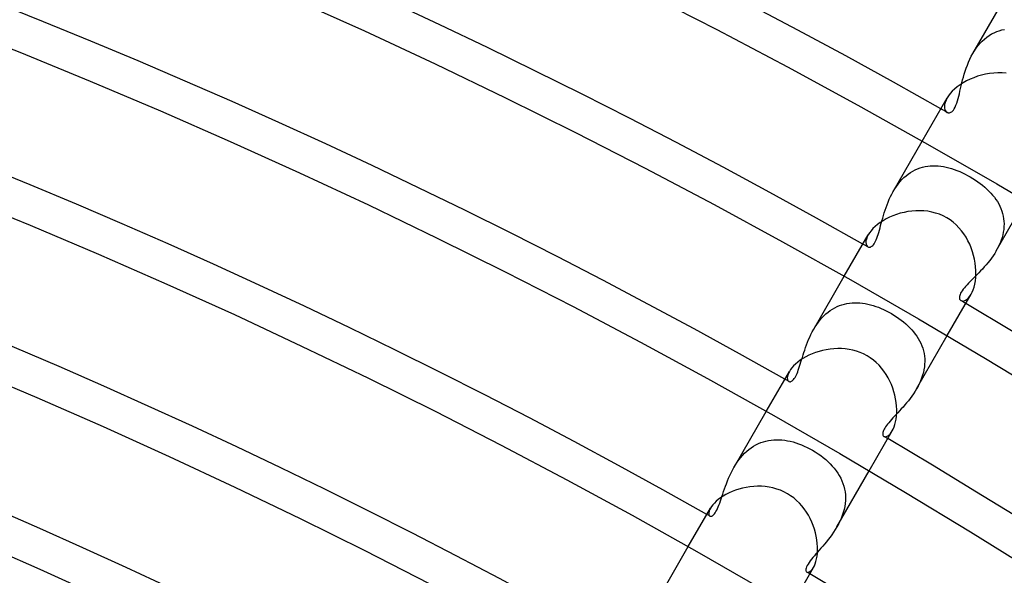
# Model space of a CAD drawing. Header units: millimetres. Extents: x -310 to 310, y -273 to 273.
# Tile 68 of 84: x 79 to 112, y 178 to 197. Entities that reach past the tile are written whole.
import ezdxf

# ---------------------------------------------------------------- set-up
doc = ezdxf.new("R2010")
doc.units = ezdxf.units.MM
doc.layers.add('HIDDEN', color=7, linetype='Continuous')
doc.layers.add('THICK', color=7, linetype='Continuous')

msp = doc.modelspace()

# ---------------------------------------------------------------- linework, layer by layer
at = {"layer": 'HIDDEN'}
for p, q in [((110.838, 195.977), (111.764, 197.58)), ((111.231, 196.464), (111.309, 196.527)), ((111.309, 196.527), (111.388, 196.583)), ((111.388, 196.583), (111.47, 196.633)), ((111.47, 196.633), (111.555, 196.676)), ((111.555, 196.676), (111.642, 196.713)), ((111.642, 196.713), (111.729, 196.744)), ((111.729, 196.744), (111.818, 196.768)), ((111.818, 196.768), (111.908, 196.786)), ((110.894, 196.069), (110.954, 196.157)), ((110.954, 196.157), (111.018, 196.241)), ((111.018, 196.241), (111.085, 196.321)), ((111.085, 196.321), (111.157, 196.396)), ((111.157, 196.396), (111.231, 196.464)), ((110.738, 195.785), (110.786, 195.882)), ((110.786, 195.882), (110.838, 195.977)), ((110.838, 195.977), (110.894, 196.069)), ((110.582, 195.386), (110.616, 195.486)), ((110.616, 195.486), (110.653, 195.587)), ((110.653, 195.587), (110.694, 195.686)), ((110.694, 195.686), (110.738, 195.785)), ((110.495, 195.087), (110.522, 195.185)), ((110.522, 195.185), (110.55, 195.285)), ((110.55, 195.285), (110.582, 195.386)), ((110.426, 194.801), (110.448, 194.894)), ((110.448, 194.894), (110.471, 194.989)), ((110.471, 194.989), (110.495, 195.087)), ((110.344, 194.459), (110.365, 194.541)), ((110.365, 194.541), (110.385, 194.624)), ((110.385, 194.624), (110.405, 194.711)), ((110.405, 194.711), (110.426, 194.801)), ((109.89, 194.26), (109.884, 194.197)), ((109.884, 194.197), (109.888, 194.142)), ((109.907, 194.329), (109.89, 194.26)), ((109.935, 194.403), (109.907, 194.329)), ((109.974, 194.481), (109.935, 194.403)), ((110.213, 194.115), (110.243, 194.169)), ((110.243, 194.169), (110.271, 194.234)), ((110.271, 194.234), (110.298, 194.304)), ((110.298, 194.304), (110.321, 194.38)), ((110.321, 194.38), (110.344, 194.459)), ((109.888, 194.142), (109.899, 194.093)), ((109.899, 194.093), (109.918, 194.052)), ((109.918, 194.052), (109.943, 194.02)), ((109.943, 194.02), (109.973, 193.997)), ((109.973, 193.997), (109.992, 193.989)), ((109.992, 193.989), (110.012, 193.983)), ((110.012, 193.983), (110.034, 193.981)), ((110.034, 193.981), (110.056, 193.983)), ((110.056, 193.983), (110.078, 193.989)), ((110.078, 193.989), (110.102, 193.999)), ((110.102, 193.999), (110.127, 194.016)), ((110.127, 194.016), (110.155, 194.039)), ((110.155, 194.039), (110.183, 194.072)), ((110.183, 194.072), (110.213, 194.115)), ((108.161, 191.34), (109.138, 193.033)), ((109.147, 192.155), (109.233, 192.174)), ((109.233, 192.174), (109.319, 192.188)), ((109.319, 192.188), (109.407, 192.197)), ((109.407, 192.197), (109.495, 192.201)), ((109.495, 192.201), (109.583, 192.201)), ((109.583, 192.201), (109.673, 192.195)), ((109.673, 192.195), (109.762, 192.185)), ((109.762, 192.185), (109.852, 192.171)), ((109.852, 192.171), (109.942, 192.153)), ((108.52, 191.803), (108.591, 191.865)), ((108.591, 191.865), (108.664, 191.923)), ((108.664, 191.923), (108.741, 191.976)), ((108.741, 191.976), (108.818, 192.023)), ((108.818, 192.023), (108.898, 192.064)), ((108.898, 192.064), (108.98, 192.1)), ((108.98, 192.1), (109.063, 192.13)), ((109.063, 192.13), (109.147, 192.155)), ((109.942, 192.153), (110.033, 192.13)), ((110.033, 192.13), (110.123, 192.104)), ((110.123, 192.104), (110.214, 192.074)), ((110.214, 192.074), (110.304, 192.041)), ((110.304, 192.041), (110.395, 192.004)), ((110.395, 192.004), (110.485, 191.963)), ((110.485, 191.963), (110.575, 191.92)), ((110.575, 191.92), (110.663, 191.874)), ((110.663, 191.874), (110.75, 191.825)), ((108.211, 191.424), (108.267, 191.507)), ((108.267, 191.507), (108.326, 191.587)), ((108.326, 191.587), (108.387, 191.663)), ((108.387, 191.663), (108.452, 191.735)), ((108.452, 191.735), (108.52, 191.803)), ((110.75, 191.825), (110.838, 191.773)), ((110.838, 191.773), (110.923, 191.719)), ((110.923, 191.719), (111.006, 191.662)), ((111.006, 191.662), (111.086, 191.604)), ((111.086, 191.604), (111.164, 191.543)), ((111.164, 191.543), (111.239, 191.481)), ((108.067, 191.162), (108.112, 191.251)), ((108.112, 191.251), (108.16, 191.338)), ((108.16, 191.338), (108.211, 191.424)), ((111.239, 191.481), (111.311, 191.417)), ((111.311, 191.417), (111.379, 191.351)), ((111.379, 191.351), (111.443, 191.283)), ((111.443, 191.283), (111.504, 191.214)), ((111.504, 191.214), (111.562, 191.143)), ((107.917, 190.797), (107.95, 190.889)), ((107.95, 190.889), (107.986, 190.981)), ((107.986, 190.981), (108.025, 191.072)), ((108.025, 191.072), (108.067, 191.162)), ((111.562, 191.143), (111.615, 191.07)), ((111.615, 191.07), (111.664, 190.995)), ((111.625, 189.34), (112.603, 191.033)), ((111.664, 190.995), (111.708, 190.918)), ((111.708, 190.918), (111.748, 190.84)), ((107.804, 190.438), (107.83, 190.526)), ((107.83, 190.526), (107.857, 190.615)), ((107.857, 190.615), (107.885, 190.706)), ((107.885, 190.706), (107.917, 190.797)), ((111.748, 190.84), (111.784, 190.759)), ((111.784, 190.759), (111.814, 190.677)), ((111.814, 190.677), (111.84, 190.593)), ((111.84, 190.593), (111.86, 190.508)), ((107.715, 190.108), (107.736, 190.187)), ((107.736, 190.187), (107.758, 190.268)), ((107.758, 190.268), (107.781, 190.352)), ((107.781, 190.352), (107.804, 190.438)), ((111.86, 190.508), (111.875, 190.421)), ((111.875, 190.421), (111.884, 190.332)), ((111.884, 190.332), (111.887, 190.243)), ((111.887, 190.243), (111.885, 190.153)), ((107.318, 189.88), (107.281, 189.806)), ((107.632, 189.828), (107.653, 189.892)), ((107.653, 189.892), (107.674, 189.961)), ((107.674, 189.961), (107.694, 190.033)), ((107.694, 190.033), (107.715, 190.108)), ((111.845, 189.877), (111.82, 189.785)), ((111.864, 189.969), (111.845, 189.877)), ((111.878, 190.061), (111.864, 189.969)), ((111.885, 190.153), (111.878, 190.061)), ((107.242, 189.674), (107.238, 189.617)), ((107.238, 189.617), (107.244, 189.568)), ((107.255, 189.737), (107.242, 189.674)), ((107.244, 189.568), (107.258, 189.527)), ((107.281, 189.806), (107.255, 189.737)), ((107.258, 189.527), (107.279, 189.496)), ((107.443, 189.496), (107.469, 189.519)), ((107.469, 189.519), (107.493, 189.546)), ((107.493, 189.546), (107.518, 189.58)), ((107.518, 189.58), (107.542, 189.618)), ((107.542, 189.618), (107.565, 189.663)), ((107.565, 189.663), (107.588, 189.712)), ((107.588, 189.712), (107.61, 189.768)), ((107.61, 189.768), (107.632, 189.828)), ((111.755, 189.603), (111.716, 189.514)), ((111.79, 189.694), (111.755, 189.603)), ((111.82, 189.785), (111.79, 189.694)), ((107.279, 189.496), (107.306, 189.474)), ((107.306, 189.474), (107.326, 189.466)), ((107.326, 189.466), (107.347, 189.462)), ((107.347, 189.462), (107.37, 189.463)), ((107.37, 189.463), (107.394, 189.468)), ((107.394, 189.468), (107.418, 189.48)), ((107.418, 189.48), (107.443, 189.496)), ((111.573, 189.255), (111.52, 189.173)), ((111.624, 189.338), (111.573, 189.255)), ((111.672, 189.425), (111.624, 189.338)), ((111.716, 189.514), (111.672, 189.425)), ((111.286, 188.868), (111.224, 188.797)), ((111.347, 188.941), (111.286, 188.868)), ((111.407, 189.016), (111.347, 188.941)), ((111.464, 189.094), (111.407, 189.016)), ((111.52, 189.173), (111.464, 189.094)), ((110.978, 188.535), (110.918, 188.475)), ((111.039, 188.597), (110.978, 188.535)), ((111.1, 188.662), (111.039, 188.597)), ((111.162, 188.728), (111.1, 188.662)), ((111.224, 188.797), (111.162, 188.728)), ((105.482, 186.7), (106.513, 188.486)), ((110.643, 188.195), (110.596, 188.144)), ((110.693, 188.249), (110.643, 188.195)), ((110.746, 188.303), (110.693, 188.249)), ((110.802, 188.359), (110.746, 188.303)), ((110.859, 188.416), (110.802, 188.359)), ((110.918, 188.475), (110.859, 188.416)), ((110.409, 187.874), (110.396, 187.837)), ((110.427, 187.913), (110.409, 187.874)), ((110.45, 187.954), (110.427, 187.913)), ((110.479, 187.998), (110.45, 187.954)), ((110.513, 188.045), (110.479, 187.998)), ((110.552, 188.094), (110.513, 188.045)), ((110.596, 188.144), (110.552, 188.094)), ((110.737, 187.811), (110.782, 187.881)), ((106.434, 187.527), (106.517, 187.551)), ((106.517, 187.551), (106.602, 187.569)), ((106.602, 187.569), (106.687, 187.583)), ((106.687, 187.583), (106.774, 187.591)), ((106.774, 187.591), (106.861, 187.595)), ((106.861, 187.595), (106.948, 187.594)), ((106.948, 187.594), (107.037, 187.589)), ((107.037, 187.589), (107.125, 187.58)), ((107.125, 187.58), (107.214, 187.566)), ((107.214, 187.566), (107.303, 187.548)), ((107.303, 187.548), (107.392, 187.527)), ((110.388, 187.803), (110.385, 187.772)), ((110.385, 187.772), (110.387, 187.743)), ((110.387, 187.743), (110.394, 187.719)), ((110.396, 187.837), (110.388, 187.803)), ((110.394, 187.719), (110.404, 187.698)), ((110.404, 187.698), (110.419, 187.68)), ((110.419, 187.68), (110.436, 187.667)), ((110.436, 187.667), (110.469, 187.655)), ((110.469, 187.655), (110.507, 187.652)), ((110.507, 187.652), (110.549, 187.66)), ((110.549, 187.66), (110.594, 187.68)), ((110.594, 187.68), (110.642, 187.711)), ((110.642, 187.711), (110.69, 187.755)), ((110.69, 187.755), (110.737, 187.811)), ((105.828, 187.156), (105.895, 187.219)), ((105.895, 187.219), (105.966, 187.278)), ((105.966, 187.278), (106.039, 187.332)), ((106.039, 187.332), (106.114, 187.381)), ((106.114, 187.381), (106.192, 187.426)), ((106.192, 187.426), (106.271, 187.465)), ((106.271, 187.465), (106.352, 187.499)), ((106.352, 187.499), (106.434, 187.527)), ((107.392, 187.527), (107.482, 187.501)), ((107.482, 187.501), (107.571, 187.472)), ((107.571, 187.472), (107.66, 187.44)), ((107.66, 187.44), (107.749, 187.404)), ((107.749, 187.404), (107.837, 187.365)), ((107.837, 187.365), (107.925, 187.323)), ((107.925, 187.323), (108.012, 187.278)), ((108.012, 187.278), (108.097, 187.23)), ((108.097, 187.23), (108.184, 187.179)), ((105.584, 186.863), (105.64, 186.94)), ((105.64, 186.94), (105.699, 187.016)), ((105.699, 187.016), (105.762, 187.088)), ((105.762, 187.088), (105.828, 187.156)), ((108.184, 187.179), (108.268, 187.125)), ((108.268, 187.125), (108.35, 187.068)), ((108.35, 187.068), (108.43, 187.009)), ((108.43, 187.009), (108.507, 186.948)), ((108.507, 186.948), (108.582, 186.885)), ((108.582, 186.885), (108.653, 186.82)), ((105.39, 186.528), (105.435, 186.614)), ((105.435, 186.614), (105.482, 186.7)), ((105.482, 186.7), (105.531, 186.782)), ((105.531, 186.782), (105.584, 186.863)), ((108.653, 186.82), (108.721, 186.753)), ((108.721, 186.753), (108.785, 186.685)), ((108.785, 186.685), (108.846, 186.614)), ((108.846, 186.614), (108.903, 186.541)), ((108.903, 186.541), (108.956, 186.466)), ((105.241, 186.177), (105.274, 186.264)), ((105.274, 186.264), (105.31, 186.352)), ((105.31, 186.352), (105.349, 186.44)), ((105.349, 186.44), (105.39, 186.528)), ((108.946, 184.7), (109.977, 186.487)), ((108.956, 186.466), (109.004, 186.39)), ((109.004, 186.39), (109.048, 186.311)), ((109.048, 186.311), (109.088, 186.23)), ((109.088, 186.23), (109.123, 186.148)), ((105.126, 185.837), (105.153, 185.92)), ((105.153, 185.92), (105.18, 186.004)), ((105.18, 186.004), (105.21, 186.09)), ((105.21, 186.09), (105.241, 186.177)), ((109.123, 186.148), (109.152, 186.064)), ((109.152, 186.064), (109.177, 185.978)), ((109.177, 185.978), (109.196, 185.891)), ((109.196, 185.891), (109.21, 185.802)), ((105.032, 185.527), (105.055, 185.601)), ((105.055, 185.601), (105.078, 185.677)), ((105.078, 185.677), (105.101, 185.756)), ((105.101, 185.756), (105.126, 185.837)), ((109.21, 185.802), (109.218, 185.711)), ((109.22, 185.619), (109.217, 185.526)), ((109.218, 185.711), (109.22, 185.619)), ((104.632, 185.221), (104.61, 185.163)), ((104.664, 185.283), (104.632, 185.221)), ((104.9, 185.164), (104.922, 185.214)), ((104.922, 185.214), (104.944, 185.268)), ((104.944, 185.268), (104.966, 185.327)), ((104.966, 185.327), (104.988, 185.39)), ((104.988, 185.39), (105.01, 185.457)), ((105.01, 185.457), (105.032, 185.527)), ((109.173, 185.246), (109.147, 185.153)), ((109.193, 185.34), (109.173, 185.246)), ((109.208, 185.433), (109.193, 185.34)), ((109.217, 185.526), (109.208, 185.433)), ((104.598, 185.111), (104.594, 185.064)), ((104.594, 185.064), (104.597, 185.024)), ((104.597, 185.024), (104.607, 184.991)), ((104.61, 185.163), (104.598, 185.111)), ((104.607, 184.991), (104.624, 184.965)), ((104.624, 184.965), (104.645, 184.948)), ((104.645, 184.948), (104.661, 184.941)), ((104.661, 184.941), (104.678, 184.938)), ((104.678, 184.938), (104.697, 184.939)), ((104.697, 184.939), (104.717, 184.944)), ((104.717, 184.944), (104.739, 184.954)), ((104.739, 184.954), (104.761, 184.969)), ((104.761, 184.969), (104.784, 184.988)), ((104.784, 184.988), (104.807, 185.013)), ((104.807, 185.013), (104.831, 185.043)), ((104.831, 185.043), (104.854, 185.079)), ((104.854, 185.079), (104.877, 185.119)), ((104.877, 185.119), (104.9, 185.164)), ((109.079, 184.967), (109.039, 184.876)), ((109.115, 185.059), (109.079, 184.967)), ((109.147, 185.153), (109.115, 185.059)), ((108.895, 184.615), (108.842, 184.533)), ((108.946, 184.7), (108.895, 184.615)), ((108.994, 184.787), (108.946, 184.7)), ((109.039, 184.876), (108.994, 184.787)), ((108.611, 184.227), (108.551, 184.156)), ((108.671, 184.3), (108.611, 184.227)), ((108.729, 184.376), (108.671, 184.3)), ((108.786, 184.453), (108.729, 184.376)), ((108.842, 184.533), (108.786, 184.453)), ((102.802, 182.058), (103.888, 183.94)), ((108.314, 183.894), (108.257, 183.833)), ((108.372, 183.956), (108.314, 183.894)), ((108.431, 184.02), (108.372, 183.956)), ((108.491, 184.087), (108.431, 184.02)), ((108.551, 184.156), (108.491, 184.087)), ((108.009, 183.56), (107.97, 183.512)), ((108.053, 183.611), (108.009, 183.56)), ((108.1, 183.664), (108.053, 183.611)), ((108.15, 183.718), (108.1, 183.664)), ((108.202, 183.775), (108.15, 183.718)), ((108.257, 183.833), (108.202, 183.775)), ((107.811, 183.234), (107.807, 183.205)), ((107.82, 183.266), (107.811, 183.234)), ((107.834, 183.301), (107.82, 183.266)), ((107.852, 183.339), (107.834, 183.301)), ((107.875, 183.379), (107.852, 183.339)), ((107.902, 183.421), (107.875, 183.379)), ((107.934, 183.466), (107.902, 183.421)), ((107.97, 183.512), (107.934, 183.466)), ((108.051, 183.177), (108.09, 183.224)), ((108.09, 183.224), (108.128, 183.283)), ((103.705, 182.889), (103.791, 182.919)), ((103.791, 182.919), (103.878, 182.943)), ((103.878, 182.943), (103.966, 182.962)), ((103.966, 182.962), (104.055, 182.975)), ((104.055, 182.975), (104.144, 182.984)), ((104.144, 182.984), (104.234, 182.987)), ((104.234, 182.987), (104.325, 182.986)), ((104.325, 182.986), (104.416, 182.98)), ((104.416, 182.98), (104.507, 182.969)), ((104.507, 182.969), (104.6, 182.954)), ((104.6, 182.954), (104.693, 182.935)), ((104.693, 182.935), (104.787, 182.911)), ((104.787, 182.911), (104.881, 182.883)), ((107.807, 183.205), (107.806, 183.18)), ((107.806, 183.18), (107.808, 183.157)), ((107.808, 183.157), (107.814, 183.138)), ((107.814, 183.138), (107.823, 183.122)), ((107.823, 183.122), (107.834, 183.109)), ((107.834, 183.109), (107.847, 183.099)), ((107.847, 183.099), (107.873, 183.089)), ((107.873, 183.089), (107.903, 183.088)), ((107.903, 183.088), (107.937, 183.096)), ((107.937, 183.096), (107.974, 183.113)), ((107.974, 183.113), (108.012, 183.14)), ((108.012, 183.14), (108.051, 183.177)), ((103.159, 182.531), (103.23, 182.598)), ((103.23, 182.598), (103.304, 182.66)), ((103.304, 182.66), (103.38, 182.716)), ((103.38, 182.716), (103.459, 182.767)), ((103.459, 182.767), (103.539, 182.813)), ((103.539, 182.813), (103.621, 182.854)), ((103.621, 182.854), (103.705, 182.889)), ((104.881, 182.883), (104.976, 182.851)), ((104.976, 182.851), (105.071, 182.814)), ((105.071, 182.814), (105.166, 182.774)), ((105.166, 182.774), (105.26, 182.73)), ((105.26, 182.73), (105.352, 182.682)), ((105.352, 182.682), (105.443, 182.632)), ((105.443, 182.632), (105.537, 182.575)), ((105.537, 182.575), (105.629, 182.515)), ((102.853, 182.143), (102.908, 182.227)), ((102.908, 182.227), (102.966, 182.308)), ((102.966, 182.308), (103.027, 182.386)), ((103.027, 182.386), (103.092, 182.46)), ((103.092, 182.46), (103.159, 182.531)), ((105.629, 182.515), (105.718, 182.453)), ((105.718, 182.453), (105.804, 182.388)), ((105.804, 182.388), (105.886, 182.32)), ((105.886, 182.32), (105.964, 182.249)), ((105.964, 182.249), (106.039, 182.177)), ((102.705, 181.875), (102.751, 181.967)), ((102.751, 181.967), (102.801, 182.057)), ((102.801, 182.057), (102.853, 182.143)), ((106.039, 182.177), (106.109, 182.102)), ((106.109, 182.102), (106.175, 182.025)), ((106.175, 182.025), (106.237, 181.945)), ((106.237, 181.945), (106.293, 181.863)), ((106.266, 180.058), (107.352, 181.94)), ((102.547, 181.508), (102.582, 181.6)), ((102.582, 181.6), (102.62, 181.691)), ((102.62, 181.691), (102.661, 181.783)), ((102.661, 181.783), (102.705, 181.875)), ((106.293, 181.863), (106.345, 181.78)), ((106.345, 181.78), (106.391, 181.693)), ((106.391, 181.693), (106.432, 181.605)), ((106.432, 181.605), (106.467, 181.515)), ((102.424, 181.16), (102.452, 181.244)), ((102.452, 181.244), (102.482, 181.33)), ((102.482, 181.33), (102.513, 181.419)), ((102.513, 181.419), (102.547, 181.508)), ((106.467, 181.515), (106.497, 181.423)), ((106.497, 181.423), (106.52, 181.329)), ((106.52, 181.329), (106.537, 181.233)), ((102.319, 180.855), (102.344, 180.926)), ((102.344, 180.926), (102.37, 181.001)), ((102.37, 181.001), (102.397, 181.079)), ((102.397, 181.079), (102.424, 181.16)), ((106.537, 181.233), (106.548, 181.135)), ((106.55, 180.937), (106.541, 180.837)), ((106.548, 181.135), (106.552, 181.036)), ((106.552, 181.036), (106.55, 180.937)), ((101.962, 180.578), (101.953, 180.532)), ((101.982, 180.63), (101.962, 180.578)), ((102.011, 180.688), (101.982, 180.63)), ((102.169, 180.533), (102.195, 180.573)), ((102.195, 180.573), (102.22, 180.62)), ((102.22, 180.62), (102.244, 180.671)), ((102.244, 180.671), (102.269, 180.728)), ((102.269, 180.728), (102.294, 180.789)), ((102.294, 180.789), (102.319, 180.855)), ((106.505, 180.636), (106.477, 180.536)), ((106.526, 180.737), (106.505, 180.636)), ((106.541, 180.837), (106.526, 180.737)), ((101.953, 180.532), (101.951, 180.492)), ((101.951, 180.492), (101.957, 180.459)), ((101.957, 180.459), (101.97, 180.435)), ((101.97, 180.435), (101.988, 180.419)), ((101.988, 180.419), (102.003, 180.413)), ((102.003, 180.413), (102.019, 180.411)), ((102.019, 180.411), (102.036, 180.414)), ((102.036, 180.414), (102.056, 180.42)), ((102.056, 180.42), (102.076, 180.432)), ((102.076, 180.432), (102.098, 180.449)), ((102.098, 180.449), (102.121, 180.471)), ((102.121, 180.471), (102.145, 180.499)), ((102.145, 180.499), (102.169, 180.533)), ((106.364, 180.244), (106.316, 180.149)), ((106.406, 180.34), (106.364, 180.244)), ((106.444, 180.437), (106.406, 180.34)), ((106.477, 180.536), (106.444, 180.437)), ((106.211, 179.966), (106.154, 179.878)), ((106.265, 180.057), (106.211, 179.966)), ((106.316, 180.149), (106.265, 180.057)), ((105.972, 179.631), (105.91, 179.553)), ((106.034, 179.711), (105.972, 179.631)), ((106.095, 179.793), (106.034, 179.711)), ((106.154, 179.878), (106.095, 179.793)), ((100.119, 177.412), (101.263, 179.393)), ((105.668, 179.271), (105.611, 179.207)), ((105.727, 179.338), (105.668, 179.271)), ((105.787, 179.407), (105.727, 179.338)), ((105.848, 179.479), (105.787, 179.407)), ((105.91, 179.553), (105.848, 179.479)), ((105.408, 178.968), (105.365, 178.912)), ((105.455, 179.026), (105.408, 178.968)), ((105.505, 179.085), (105.455, 179.026)), ((105.557, 179.145), (105.505, 179.085)), ((105.611, 179.207), (105.557, 179.145)), ((105.223, 178.636), (105.22, 178.606)), ((105.22, 178.606), (105.223, 178.581)), ((105.23, 178.67), (105.223, 178.636)), ((105.244, 178.71), (105.23, 178.67)), ((105.265, 178.755), (105.244, 178.71)), ((105.292, 178.804), (105.265, 178.755)), ((105.326, 178.857), (105.292, 178.804)), ((105.365, 178.912), (105.326, 178.857)), ((105.369, 178.56), (105.404, 178.592)), ((105.404, 178.592), (105.44, 178.634)), ((105.44, 178.634), (105.475, 178.688)), ((105.223, 178.581), (105.229, 178.561)), ((105.229, 178.561), (105.239, 178.545)), ((105.239, 178.545), (105.253, 178.534)), ((105.253, 178.534), (105.276, 178.526)), ((105.276, 178.526), (105.304, 178.528)), ((105.304, 178.528), (105.335, 178.539)), ((105.335, 178.539), (105.369, 178.56))]:
    msp.add_line(p, q, dxfattribs=at)
for radius, start, end in [(223, 60.45215, 60.51385), (217.75, 60.47552, 60.52629), (217.75, 59.47376, 59.52447), (212.5, 60.4985, 60.53924), (212.5, 59.46076, 59.5015), (207.25, 60.52113, 60.55293), (207.25, 59.44706, 59.47892)]:
    msp.add_arc((0, 0), radius, start, end, dxfattribs=at)
at = {"layer": 'THICK'}
for p, q in [((87.979, 197.818), (90.371, 196.736)), ((99.833, 198.006), (102.227, 196.781)), ((76.383, 196.958), (78.766, 196.017)), ((90.371, 196.736), (92.751, 195.626)), ((102.227, 196.781), (104.606, 195.526)), ((78.766, 196.017), (81.138, 195.047)), ((92.751, 195.626), (95.117, 194.486)), ((104.606, 195.526), (106.97, 194.243)), ((110.868, 195.163), (110.744, 195.111)), ((110.997, 195.209), (110.868, 195.163)), ((111.129, 195.248), (110.997, 195.209)), ((111.265, 195.28), (111.129, 195.248)), ((111.403, 195.304), (111.265, 195.28)), ((111.542, 195.32), (111.403, 195.304)), ((111.683, 195.328), (111.542, 195.32)), ((111.824, 195.327), (111.683, 195.328)), ((111.964, 195.315), (111.824, 195.327)), ((81.138, 195.047), (83.498, 194.048)), ((110.312, 194.852), (110.224, 194.779)), ((110.408, 194.923), (110.312, 194.852)), ((110.514, 194.991), (110.408, 194.923)), ((110.626, 195.054), (110.514, 194.991)), ((110.744, 195.111), (110.626, 195.054)), ((95.117, 194.486), (97.469, 193.318)), ((110.021, 194.554), (109.974, 194.481)), ((110.079, 194.629), (110.021, 194.554)), ((110.146, 194.705), (110.079, 194.629)), ((110.224, 194.779), (110.146, 194.705)), ((106.97, 194.243), (109.318, 192.931)), ((109.138, 193.033), (109.974, 194.481)), ((83.498, 194.048), (85.845, 193.021)), ((97.469, 193.318), (99.807, 192.122)), ((85.845, 193.021), (88.18, 191.966)), ((109.318, 192.931), (111.651, 191.591)), ((88.18, 191.966), (90.502, 190.882)), ((99.807, 192.122), (102.13, 190.897)), ((111.651, 191.591), (113.966, 190.223)), ((76.808, 191.145), (79.121, 190.199)), ((90.502, 190.882), (92.811, 189.77)), ((102.13, 190.897), (104.438, 189.644)), ((108.149, 190.518), (108.032, 190.468)), ((108.271, 190.563), (108.149, 190.518)), ((108.396, 190.602), (108.271, 190.563)), ((108.524, 190.634), (108.396, 190.602)), ((108.655, 190.659), (108.524, 190.634)), ((108.788, 190.677), (108.655, 190.659)), ((108.921, 190.687), (108.788, 190.677)), ((109.055, 190.69), (108.921, 190.687)), ((109.19, 190.684), (109.055, 190.69)), ((109.323, 190.669), (109.19, 190.684)), ((109.456, 190.645), (109.323, 190.669)), ((109.586, 190.612), (109.456, 190.645)), ((109.714, 190.568), (109.586, 190.612)), ((109.838, 190.515), (109.714, 190.568)), ((109.958, 190.452), (109.838, 190.515)), ((79.121, 190.199), (81.422, 189.226)), ((107.628, 190.223), (107.547, 190.155)), ((107.719, 190.29), (107.628, 190.223)), ((107.817, 190.353), (107.719, 190.29)), ((107.922, 190.413), (107.817, 190.353)), ((108.032, 190.468), (107.922, 190.413)), ((110.07, 190.381), (109.958, 190.452)), ((110.177, 190.301), (110.07, 190.381)), ((110.278, 190.213), (110.177, 190.301)), ((110.371, 190.118), (110.278, 190.213)), ((106.513, 188.486), (107.318, 189.881)), ((107.361, 189.947), (107.318, 189.88)), ((107.413, 190.016), (107.361, 189.947)), ((107.476, 190.086), (107.413, 190.016)), ((107.547, 190.155), (107.476, 190.086)), ((110.458, 190.017), (110.371, 190.118)), ((110.537, 189.91), (110.458, 190.017)), ((110.61, 189.798), (110.537, 189.91)), ((92.811, 189.77), (95.106, 188.631)), ((104.438, 189.644), (106.73, 188.364)), ((110.675, 189.681), (110.61, 189.798)), ((110.733, 189.56), (110.675, 189.681)), ((110.784, 189.437), (110.733, 189.56)), ((81.422, 189.226), (83.712, 188.224)), ((110.828, 189.311), (110.784, 189.437)), ((110.865, 189.184), (110.828, 189.311)), ((110.895, 189.056), (110.865, 189.184)), ((110.918, 188.928), (110.895, 189.056)), ((110.933, 188.802), (110.918, 188.928)), ((95.106, 188.631), (97.387, 187.463)), ((110.941, 188.678), (110.933, 188.802)), ((110.937, 188.438), (110.943, 188.556)), ((110.943, 188.556), (110.941, 188.678)), ((83.712, 188.224), (85.989, 187.195)), ((106.73, 188.364), (109.007, 187.055)), ((110.882, 188.123), (110.906, 188.221)), ((110.906, 188.221), (110.925, 188.326)), ((110.925, 188.326), (110.937, 188.438)), ((109.977, 186.487), (110.783, 187.881)), ((110.782, 187.881), (110.819, 187.952)), ((110.819, 187.952), (110.853, 188.033)), ((110.853, 188.033), (110.882, 188.123)), ((97.387, 187.463), (99.653, 186.268)), ((85.989, 187.195), (88.253, 186.138)), ((109.007, 187.055), (111.268, 185.719)), ((99.653, 186.268), (101.905, 185.046)), ((88.253, 186.138), (90.504, 185.054)), ((105.429, 185.875), (105.32, 185.826)), ((105.544, 185.918), (105.429, 185.875)), ((105.662, 185.957), (105.544, 185.918)), ((105.784, 185.989), (105.662, 185.957)), ((105.908, 186.015), (105.784, 185.989)), ((106.034, 186.035), (105.908, 186.015)), ((106.161, 186.048), (106.034, 186.035)), ((106.29, 186.054), (106.161, 186.048)), ((106.418, 186.052), (106.29, 186.054)), ((106.547, 186.043), (106.418, 186.052)), ((106.674, 186.025), (106.547, 186.043)), ((106.801, 185.999), (106.674, 186.025)), ((106.924, 185.965), (106.801, 185.999)), ((107.046, 185.922), (106.924, 185.965)), ((107.164, 185.87), (107.046, 185.922)), ((104.945, 185.595), (104.871, 185.532)), ((105.028, 185.657), (104.945, 185.595)), ((105.119, 185.717), (105.028, 185.657)), ((105.216, 185.774), (105.119, 185.717)), ((105.32, 185.826), (105.216, 185.774)), ((107.278, 185.81), (107.164, 185.87)), ((107.387, 185.741), (107.278, 185.81)), ((107.492, 185.664), (107.387, 185.741)), ((107.59, 185.58), (107.492, 185.664)), ((107.682, 185.489), (107.59, 185.58)), ((111.268, 185.719), (113.513, 184.356)), ((77.105, 185.352), (79.347, 184.403)), ((103.888, 183.94), (104.664, 185.283)), ((104.702, 185.343), (104.664, 185.283)), ((104.749, 185.405), (104.702, 185.343)), ((104.806, 185.468), (104.749, 185.405)), ((104.871, 185.532), (104.806, 185.468)), ((107.768, 185.392), (107.682, 185.489)), ((107.846, 185.29), (107.768, 185.392)), ((107.919, 185.184), (107.846, 185.29)), ((90.504, 185.054), (92.742, 183.943)), ((101.905, 185.046), (104.142, 183.796)), ((107.984, 185.073), (107.919, 185.184)), ((108.043, 184.959), (107.984, 185.073)), ((108.096, 184.842), (108.043, 184.959)), ((108.141, 184.723), (108.096, 184.842)), ((108.181, 184.602), (108.141, 184.723)), ((108.213, 184.481), (108.181, 184.602)), ((79.347, 184.403), (81.578, 183.427)), ((108.239, 184.359), (108.213, 184.481)), ((108.258, 184.238), (108.239, 184.359)), ((108.271, 184.12), (108.258, 184.238)), ((92.742, 183.943), (94.966, 182.804)), ((108.269, 183.783), (108.276, 183.892)), ((108.276, 184.004), (108.271, 184.12)), ((108.276, 183.892), (108.276, 184.004)), ((104.142, 183.796), (106.364, 182.519)), ((108.217, 183.497), (108.239, 183.585)), ((108.239, 183.585), (108.257, 183.681)), ((108.257, 183.681), (108.269, 183.783)), ((81.578, 183.427), (83.797, 182.424)), ((107.352, 181.94), (108.128, 183.283)), ((108.128, 183.283), (108.16, 183.345)), ((108.16, 183.345), (108.19, 183.417)), ((108.19, 183.417), (108.217, 183.497)), ((94.966, 182.804), (97.177, 181.639)), ((83.797, 182.424), (86.004, 181.394)), ((106.364, 182.519), (108.57, 181.216)), ((97.177, 181.639), (99.373, 180.447)), ((86.004, 181.394), (88.198, 180.338)), ((102.74, 181.245), (102.633, 181.198)), ((102.853, 181.288), (102.74, 181.245)), ((102.969, 181.326), (102.853, 181.288)), ((103.09, 181.357), (102.969, 181.326)), ((103.213, 181.383), (103.09, 181.357)), ((103.339, 181.403), (103.213, 181.383)), ((103.467, 181.415), (103.339, 181.403)), ((103.596, 181.421), (103.467, 181.415)), ((103.726, 181.419), (103.596, 181.421)), ((103.855, 181.409), (103.726, 181.419)), ((103.984, 181.391), (103.855, 181.409)), ((104.112, 181.364), (103.984, 181.391)), ((104.238, 181.329), (104.112, 181.364)), ((104.361, 181.285), (104.238, 181.329)), ((104.482, 181.233), (104.361, 181.285)), ((102.202, 180.916), (102.141, 180.857)), ((102.272, 180.976), (102.202, 180.916)), ((102.351, 181.035), (102.272, 180.976)), ((102.438, 181.092), (102.351, 181.035)), ((102.532, 181.147), (102.438, 181.092)), ((102.633, 181.198), (102.532, 181.147)), ((104.599, 181.171), (104.482, 181.233)), ((104.707, 181.103), (104.599, 181.171)), ((104.81, 181.028), (104.707, 181.103)), ((104.908, 180.945), (104.81, 181.028)), ((105.001, 180.855), (104.908, 180.945)), ((108.57, 181.216), (110.76, 179.886)), ((101.263, 179.393), (102.011, 180.688)), ((102.045, 180.742), (102.011, 180.688)), ((102.089, 180.799), (102.045, 180.742)), ((102.141, 180.857), (102.089, 180.799)), ((105.087, 180.76), (105.001, 180.855)), ((105.167, 180.66), (105.087, 180.76)), ((105.24, 180.554), (105.167, 180.66)), ((88.198, 180.338), (90.378, 179.255)), ((99.373, 180.447), (101.554, 179.228)), ((105.307, 180.445), (105.24, 180.554)), ((105.367, 180.332), (105.307, 180.445)), ((105.421, 180.216), (105.367, 180.332)), ((105.468, 180.098), (105.421, 180.216)), ((105.509, 179.978), (105.468, 180.098)), ((105.543, 179.858), (105.509, 179.978)), ((77.272, 179.581), (79.445, 178.63)), ((105.57, 179.738), (105.543, 179.858)), ((105.59, 179.618), (105.57, 179.738)), ((105.604, 179.501), (105.59, 179.618)), ((110.76, 179.886), (112.934, 178.529)), ((90.378, 179.255), (92.546, 178.145)), ((105.611, 179.386), (105.604, 179.501)), ((105.607, 179.169), (105.612, 179.276)), ((105.612, 179.276), (105.611, 179.386)), ((101.554, 179.228), (103.72, 177.983)), ((105.558, 178.892), (105.579, 178.976)), ((105.579, 178.976), (105.595, 179.069)), ((105.595, 179.069), (105.607, 179.169)), ((79.445, 178.63), (81.606, 177.654)), ((104.727, 177.393), (105.475, 178.688)), ((105.475, 178.688), (105.505, 178.747)), ((105.505, 178.747), (105.533, 178.815)), ((105.533, 178.815), (105.558, 178.892))]:
    msp.add_line(p, q, dxfattribs=at)
for radius, start, end in [(223, 60.51385, 119.48611), (217.75, 60.52629, 119.47373), (212.5, 60.53924, 119.46073), (207.25, 60.55293, 119.44709), (202, 60.56731, 119.43271), (196.75, 60.58244, 119.41758), (191.5, 60.59842, 119.4016), (217.75, 0.52626, 59.47376), (186.25, 60.61527, 119.38475), (212.5, 0.53927, 59.46076), (181, 60.63314, 119.36688), (207.25, 0.5529, 59.44706)]:
    msp.add_arc((0, 0), radius, start, end, dxfattribs=at)

doc.saveas('drawing.dxf')
